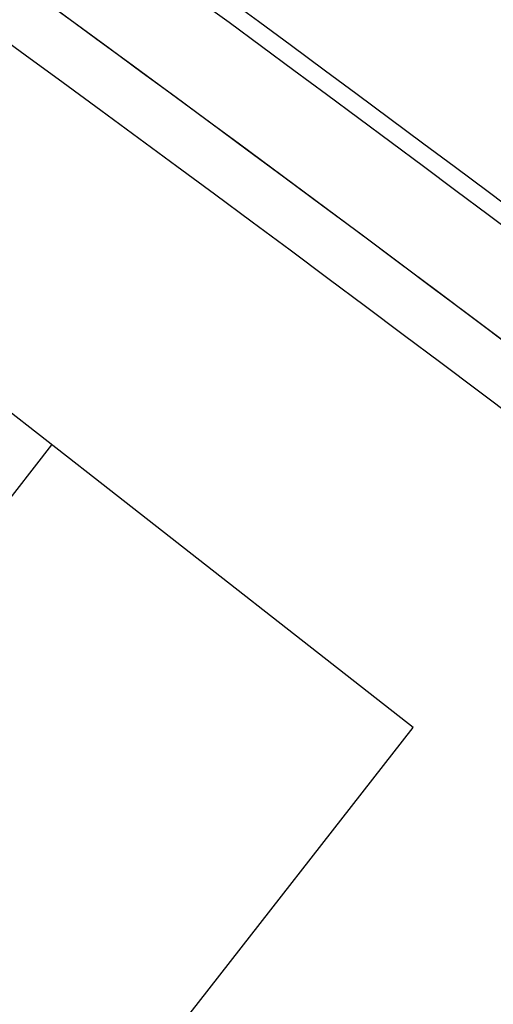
# Model space of a CAD drawing. Header units: millimetres. Extents: x 9903 to 16053, y 652 to 4977.
# Tile 60 of 83: x 11895 to 11921, y 1495 to 1549. Entities that reach past the tile are written whole.
import ezdxf

# ---------------------------------------------------------------- set-up
doc = ezdxf.new("R2010")
doc.units = ezdxf.units.MM
doc.header["$LTSCALE"] = 20
doc.header["$PDSIZE"] = -1
doc.linetypes.add('SLD-Solido', pattern=[0])
doc.layers.add('QUOTE', color=1, linetype='SLD-Solido')
doc.layers.add('SCHIZZI', color=9, linetype='Continuous')
doc.styles.add('SLDTEXTSTYLE2', font='GOTHIC.TTF', dxfattribs={"width": 0.913})
doc.dimstyles.new('SLDDIMSTYLE0', dxfattribs={"dimtxt": 70, "dimasz": 66.04, "dimexe": 0, "dimexo": 0.0625, "dimgap": 17.5, "dimtad": 1, "dimrnd": 1e-09, "dimzin": 12, "dimdsep": 46, "dimtxsty": 'SLDTEXTSTYLE2', "dimsah": 1, "dimcen": 0.09, "dimadec": 0, "dimazin": 3, "dimtfac": 1, "dimtofl": 0, "dimtmove": 0, "dimatfit": 3, "dimfxl": 1, "dimfrac": 2, "dimtolj": 1, "dimtzin": 12, "dimarcsym": 0})

# ---------------------------------------------------------------- blocks, each defined once
blk = doc.blocks.new('_D_3')
at = {"layer": 'Defpoints', "color": 0, "transparency": 16777216}
for p in [(10639.954, 1965.897), (12102.73, 1921.533), (11959.602, 1508.549)]:
    blk.add_point(p, dxfattribs=at)
at = {"layer": 'QUOTE', "color": 0, "lineweight": -2, "transparency": 16777216}
for p, q in [((10639.974, 1965.956), (10783.081, 2378.881)), ((10845.48, 2357.256), (12040.331, 1943.159)), ((11959.623, 1508.608), (12102.73, 1921.533))]:
    blk.add_line(p, q, dxfattribs=at)
at = {"layer": 'QUOTE', "color": 0, "transparency": 16777216}
for points in [[(10849.084, 2367.656), (10841.876, 2346.856), (10783.081, 2378.881)], [(12043.935, 1953.558), (12036.727, 1932.759), (12102.73, 1921.533)]]:
    blk.add_solid(points, dxfattribs=at)
at = {"layer": 'QUOTE', "color": 0, "transparency": 16777216, "insert": (11427.439, 2251.9), "char_height": 70, "attachment_point": 2, "rotation": 340.8853, "style": 'SLDTEXTSTYLE2'}
blk.add_mtext('\\A1;1396.65', dxfattribs=at)

msp = doc.modelspace()

# ---------------------------------------------------------------- linework, layer by layer
for radius, start, end in [(2141.629, 52.031928, 69.598185), (2146.629, 52.031928, 59.542789), (2147.629, 51.918407, 59.522771), (2141.629, 52.031928, 59.542789)]:
    msp.add_arc((10635.002, -180.68), radius, start, end)
at = {"layer": 'SCHIZZI'}
for p, q in [((11899.294, 1523.941), (11894.566, 1527.635)), ((11755.328, 1344.546), (11896.93, 1525.788)), ((11916.631, 1510.397), (11899.294, 1523.941)), ((11775.028, 1329.154), (11916.631, 1510.397))]:
    msp.add_line(p, q, dxfattribs=at)
msp.add_arc((10635.002, -180.68), 2138.629, 52.031973, 69.597622, dxfattribs=at)

# ---------------------------------------------------------------- dimensions: what is measured, and where the dimension line sits
at = {"layer": 'QUOTE'}
dim = msp.add_linear_dim(base=(12102.73, 1921.533), p1=(10639.954, 1965.897), p2=(11959.602, 1508.549), angle=340.8853, dimstyle='SLDDIMSTYLE0', dxfattribs=at)
dim.commit()
dim.dimension.update_dxf_attribs({"geometry": '_D_3', "text_midpoint": (11397.633, 2165.897), "dimtype": 160})

doc.saveas('drawing.dxf')
